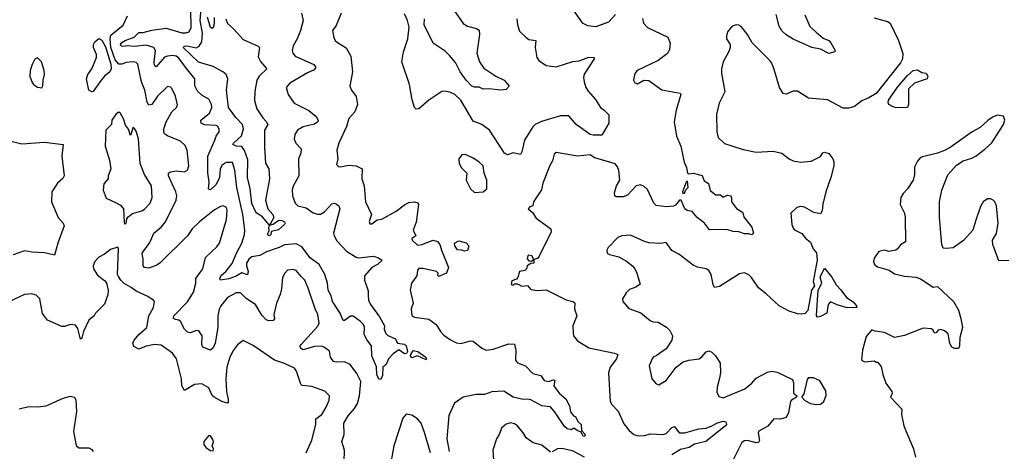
# Model space of a CAD drawing. Extents: x 1954683 to 2060285, y 904798 to 1016299.
# Tile 51 of 256: x 1977800 to 1984692, y 938087 to 941110. Entities that reach past the tile are written whole.
import ezdxf

# ---------------------------------------------------------------- set-up
doc = ezdxf.new("R2010")
doc.units = 0

msp = doc.modelspace()

# ---------------------------------------------------------------- linework, layer by layer
at = {"layer": '0CON10XD'}
for points in [[(1979770.8, 939310.8), (1979735, 939354.2), (1979715, 939360.6), (1979675, 939356), (1979655.6, 939334.4), (1979640, 939305), (1979632.9, 939225), (1979623.1, 939185), (1979597.3, 939125), (1979580, 939045), (1979584, 939015), (1979575, 939002.9), (1979545, 939001.4), (1979525, 939008.1), (1979495, 939041.1), (1979451.9, 939115), (1979385, 939156.7), (1979345, 939195.6), (1979315, 939197.1), (1979255, 939164.6), (1979207.9, 939105), (1979197.6, 939082.4), (1979188.4, 939035), (1979186.3, 938955), (1979168.9, 938845), (1979155, 938811.2), (1979135.8, 938794.2), (1979082, 938815), (1979075.6, 938835), (1979077.1, 938895), (1979055, 938931.4), (1979035, 938933.3), (1978995, 938916.7), (1978975, 938921.1), (1978955, 938941.4), (1978925.6, 938995.6), (1978914.3, 939004.3), (1978890.7, 939009.3), (1978876.2, 939016.2), (1978878.4, 939035), (1978975.2, 939134.8), (1979017.5, 939202.5), (1979033.2, 939265), (1979034.1, 939295.9), (1979083.3, 939365), (1979101.4, 939445), (1979180.9, 939519.1), (1979199.2, 939545), (1979248.7, 939711.3), (1979252.9, 939775), (1979246.9, 939795), (1979225, 939807.1), (1979205, 939801.4), (1979165, 939778.1), (1979058.1, 939695), (1979008.1, 939645), (1978975.7, 939595), (1978783.6, 939406.4), (1978760.1, 939389.9), (1978705, 939370.4), (1978675, 939373.3), (1978665.6, 939385), (1978665.5, 939435), (1978659.1, 939455), (1978656.5, 939475), (1978711.1, 939548.9), (1978738.1, 939615), (1978792, 939658), (1978820.7, 939695), (1978895.4, 939845), (1978899.1, 939875), (1978892.7, 939905), (1978842.5, 940015), (1978841.4, 940035), (1978856.7, 940045), (1978895, 940050.8), (1978955, 940043.8), (1978975, 940056.7), (1978984.4, 940085), (1978972.7, 940195), (1978959.3, 940229.3), (1978925, 940258.5), (1978835, 940295.5), (1978815, 940311.4), (1978808.9, 940325), (1978808.2, 940345), (1978824.7, 940395.3), (1978865, 940464), (1978897.8, 940495), (1978905, 940512.5), (1978891.9, 940575), (1978865, 940626.7), (1978855, 940638), (1978835, 940642), (1978765, 940573.1), (1978724.6, 940515.4), (1978705, 940511.4), (1978692.7, 940532.7), (1978677.2, 940615), (1978652.4, 940675), (1978627.5, 940797.5), (1978615, 940809.4), (1978595, 940815.5), (1978545, 940808.8), (1978515, 940797.5), (1978495, 940798.2), (1978469.4, 940829.4), (1978438.2, 940915), (1978433.7, 940975), (1978439, 941001), (1978525, 941071.4), (1978554.3, 941135.7)], [(1979772.5, 941155), (1979784, 941105), (1979766.9, 941035), (1979742.9, 940975), (1979715, 940926.2), (1979707.8, 940895), (1979711.9, 940875), (1979729.2, 940855), (1979860, 940795), (1979874.3, 940775), (1979861.7, 940758.3), (1979815, 940738.5), (1979692, 940665), (1979666.2, 940635), (1979680, 940585), (1979721.9, 940525), (1979823.9, 940473.9), (1979875, 940432.2), (1979890, 940405), (1979886.9, 940395), (1979865, 940378.5), (1979785, 940359.4), (1979745.8, 940335), (1979726, 940305), (1979722.5, 940272.5), (1979733.8, 940245), (1979770, 940205), (1979767.1, 940175), (1979751.1, 940135), (1979754.5, 940015), (1979715, 939943.8), (1979708.1, 939918.1), (1979709.5, 939875), (1979727.8, 939825), (1979747.5, 939805), (1979805, 939791.8), (1979855, 939757.5), (1979885, 939747.5), (1979905, 939748.5), (1979935, 939762.9), (1979985, 939820), (1980005, 939824.4), (1980018.6, 939818.6), (1980034.3, 939805), (1980041.1, 939785), (1979996.9, 939615), (1980000.6, 939595), (1980020.3, 939560.3), (1980088.4, 939488.4), (1980155, 939445.4), (1980175, 939442.5), (1980275, 939453.1), (1980307.5, 939445), (1980336.7, 939425), (1980304.2, 939395), (1980265.4, 939374.6), (1980213.8, 939316.2), (1980214.5, 939285), (1980240.5, 939210.5), (1980239.3, 939180.7), (1980242.1, 939145), (1980255, 939115.5), (1980317.9, 939027.9), (1980354.6, 938965), (1980352.4, 938942.4), (1980362.5, 938912.5), (1980377.3, 938897.3), (1980430, 938875), (1980445, 938844), (1980495, 938837.5), (1980505.6, 938825), (1980516, 938785), (1980508.8, 938771.2), (1980495, 938770), (1980455, 938796.7), (1980415, 938770), (1980382, 938735), (1980364.4, 938695), (1980343.3, 938675), (1980340.7, 938615), (1980325, 938589.2), (1980315, 938592), (1980299.3, 938625), (1980298.3, 938678.3), (1980265.6, 938755), (1980263.1, 938825), (1980231.6, 938865), (1980210.4, 938905), (1980214, 938955), (1980207.3, 938975), (1980187, 938997), (1980135, 939033.6), (1980115, 939033.5), (1980075, 939003.1), (1980065, 939002.5), (1980043.9, 939055), (1979989.5, 939135), (1979981.1, 939175), (1979960.2, 939215), (1979954.3, 939265), (1979935.9, 939325), (1979896.1, 939395), (1979832.6, 939442.6), (1979775, 939518.8), (1979735, 939540), (1979655, 939532.6), (1979616.9, 939513.1), (1979528.9, 939485), (1979481.9, 939458.1), (1979425, 939449.1), (1979405, 939432.9), (1979388.4, 939405), (1979387.5, 939385), (1979400, 939345), (1979395, 939322.9), (1979355, 939337.5), (1979315, 939313), (1979265.3, 939295.3), (1979205, 939286.2), (1979201.1, 939295), (1979209.2, 939315), (1979243.8, 939345), (1979287.1, 939402.9), (1979317, 939475), (1979355.2, 939545), (1979374, 939605), (1979375.3, 939634.7), (1979361.7, 939745), (1979319.8, 939935), (1979305.7, 940055.7), (1979289.3, 940109.3), (1979245, 940110), (1979218.1, 940091.9), (1979203.1, 940065), (1979198.9, 940005), (1979175.4, 939955), (1979135, 939917.5), (1979121.7, 939921.7), (1979127.6, 939975), (1979116.8, 940036.8), (1979117.6, 940155), (1979167.1, 940265), (1979174.5, 940295), (1979195.6, 940325), (1979197.3, 940342.7), (1979185, 940364), (1979175, 940369.4), (1979095, 940372.5), (1979070, 940385), (1979068, 940405), (1979129.6, 940455), (1979144.5, 940495), (1979142.9, 940515), (1979124.2, 940554.2), (1979077.7, 940577.7), (1979045, 940608), (1979025.5, 940645.5), (1979025.6, 940695), (1978968.5, 940768.5), (1978915, 940840), (1978895, 940854), (1978871.3, 940858.7), (1978835, 940855.3), (1978815, 940846.4), (1978755, 940779.2), (1978745, 940790), (1978742.3, 940812.3), (1978751.6, 940895), (1978738.1, 940915), (1978685, 940930.5), (1978605, 940921), (1978555, 940926.2), (1978522.7, 940922.7), (1978511.4, 940925), (1978506.4, 940935), (1978515, 940948.9), (1978538.5, 940965), (1978602.4, 940987.6), (1978635, 941019.1), (1978665, 941019.5), (1978725, 941035.2), (1978825, 941049.5), (1978935, 941017.4), (1978962.7, 941017.3), (1978987.5, 941025), (1978999.7, 941055), (1978998.6, 941175)], [(1979243.5, 941115), (1979255, 941082.7), (1979296.4, 941046.4), (1979365, 940971.1), (1979468.8, 940925), (1979480, 940915), (1979469.6, 940849.6), (1979485.8, 940815.8), (1979530, 940765), (1979476.2, 940715), (1979460, 940685), (1979447.2, 940607.2), (1979444.2, 940544.2), (1979460.8, 940485), (1979501.3, 940421.3), (1979525, 940396.7), (1979538.1, 940375), (1979514.7, 940335), (1979512.8, 940215), (1979520.9, 940105), (1979544.4, 940065), (1979548.6, 939995), (1979521.5, 939845), (1979536.7, 939785), (1979571.8, 939745), (1979579.2, 939725), (1979553, 939677), (1979545, 939676.2), (1979499.3, 939729.3), (1979455, 939758.1), (1979425, 939821.2), (1979413.6, 939925), (1979395.5, 940005), (1979398.2, 940128.2), (1979374.7, 940194.7), (1979355, 940221.9), (1979314.5, 940224.5), (1979292.9, 940235), (1979295.8, 940245), (1979352.6, 940297.4), (1979367.5, 940345), (1979358.9, 940375), (1979313.7, 940423.7), (1979261.1, 940495), (1979246.8, 940615), (1979257.1, 940695), (1979245.5, 940725), (1979221.9, 940745), (1979155, 940781.2), (1979052.2, 940812.2), (1978943.8, 940915), (1978953.3, 940925), (1978973.3, 940926.7), (1979035, 940912.3), (1979056.8, 940925), (1979075.4, 940954.6), (1979079.5, 941015), (1979064, 941105), (1979070.2, 941185)], [(1980051.4, 941155), (1980015, 941070), (1979990, 941035), (1979998.6, 940985), (1980008.6, 940965), (1980025, 940950.6), (1980085, 940912.5), (1980117.1, 940855), (1980128.9, 940745), (1980112, 940645), (1980122, 940615), (1980155, 940572.5), (1980165.8, 940515), (1980146, 940465), (1980105, 940416.7), (1980087.6, 940362.4), (1980034.5, 940245), (1980020, 940195), (1980028, 940135), (1980017.5, 940095), (1980032.3, 940082.3), (1980045, 940080), (1980105, 940090), (1980154.4, 940085.6), (1980196.7, 940065), (1980194.2, 939995), (1980212.2, 939945), (1980221.9, 939835), (1980262.5, 939745), (1980247, 939697), (1980250.7, 939680.7), (1980265, 939680), (1980302.5, 939707.5), (1980335, 939713.1), (1980435, 939768.1), (1980495, 939813.3), (1980525, 939828.6), (1980565, 939834.3), (1980586.8, 939826.8), (1980592.5, 939815), (1980575, 939692.5), (1980554.3, 939635), (1980572.5, 939595), (1980545, 939577.5), (1980547.5, 939565), (1980585, 939530), (1980615, 939534.4), (1980695, 939565.6), (1980725.6, 939555.6), (1980741.2, 939535), (1980752, 939495), (1980802.5, 939375), (1980788.8, 939335), (1980735, 939310), (1980728.3, 939318.3), (1980730, 939335), (1980717.5, 939345), (1980625, 939368.2), (1980595, 939367.3), (1980585.6, 939355), (1980580, 939315), (1980542.9, 939265), (1980532.5, 939215), (1980553.8, 939125), (1980541.2, 939085), (1980546.2, 939035), (1980565, 939025.8), (1980665, 939012), (1980716.7, 938975), (1980745, 938926.2), (1980770.2, 938900.2), (1980816.4, 938866.4), (1980856.8, 938846.8), (1980887.6, 938842.4), (1980955, 938860.6), (1980975, 938858.6), (1981035, 938810), (1981065, 938796), (1981115, 938802.9), (1981225, 938840.6), (1981265, 938837.5), (1981272.5, 938795), (1981271.2, 938725), (1981285, 938707.5), (1981340, 938685), (1981392.1, 938632.1), (1981448.7, 938618.7), (1981472, 938582), (1981505, 938575.6), (1981535, 938587.5), (1981546.2, 938585), (1981540, 938545), (1981577.5, 938495), (1981622.5, 938455), (1981648, 938405), (1981655, 938363.3), (1981677.5, 938335), (1981690, 938330), (1981707.5, 938295), (1981730, 938275), (1981733, 938233), (1981758.9, 938205), (1981755, 938190), (1981745, 938193.3), (1981730, 938220), (1981701.4, 938231.4), (1981685, 938247.5), (1981675, 938247.5), (1981663.6, 938236.4), (1981632.5, 938245), (1981615, 938261.4), (1981549, 938359), (1981515, 938397.8), (1981455, 938406.2), (1981378.1, 938448.1), (1981355, 938453.1), (1981325, 938449.2), (1981255, 938466.7), (1981188.1, 938508.1), (1981105.9, 938504.1), (1981055, 938483.6), (1980995, 938484.2), (1980905, 938466.2), (1980843.8, 938425), (1980803.2, 938336.8), (1980790, 938175), (1980807.5, 938085)], [(1981280.5, 941115), (1981284.6, 941074.6), (1981299.7, 941029.7), (1981344.4, 940984.4), (1981365, 940972), (1981412.5, 940965), (1981407.5, 940915), (1981419.5, 940845), (1981434.3, 940824.2), (1981485, 940788.2), (1981555, 940779.6), (1981673, 940817), (1981717.7, 940822.3), (1981785, 940846.7), (1981822.5, 940845), (1981821.2, 940835), (1981752.1, 940727.9), (1981747.5, 940705), (1981750.8, 940675), (1981763.1, 940635), (1981779.4, 940609.4), (1981829.8, 940549.8), (1981865, 940495.7), (1981888.6, 940478.6), (1981925, 940443.3), (1981923.2, 940385), (1981875, 940301.8), (1981815, 940299.8), (1981793.1, 940305), (1981695, 940376.5), (1981645.3, 940435.3), (1981585, 940435.3), (1981452.6, 940397.4), (1981409.2, 940375), (1981391.8, 940358.2), (1981333.7, 940266.3), (1981316.1, 940183.9), (1981305, 940166.2), (1981255, 940177.1), (1981215, 940163.4), (1981194.7, 940175), (1981088.2, 940335), (1981035, 940375.4), (1980975, 940399.4), (1980888.1, 940545), (1980846, 940585), (1980811.2, 940601.2), (1980775, 940610), (1980755, 940606.2), (1980665, 940545.8), (1980595, 940486), (1980575, 940483.3), (1980564.3, 940494.3), (1980547.3, 940547.3), (1980529.1, 940655), (1980475.5, 940815), (1980486.4, 940885), (1980516.4, 940975), (1980526.2, 941056.2), (1980515, 941103.3), (1980495, 941151.2)], [(1980842.2, 941175), (1980904.1, 941084.1), (1980935, 941064.5), (1980998.2, 941048.2), (1981016.8, 941036.8), (1981020, 941005), (1981000.6, 940875), (1981017.8, 940815), (1981050.3, 940770.3), (1981132.5, 940715), (1981191.2, 940685), (1981226.7, 940645), (1981205, 940621.2), (1981165, 940615.7), (1981085, 940624.3), (1981045, 940622), (1981017.5, 940637.5), (1980985, 940637.1), (1980965, 940643.9), (1980925, 940686.7), (1980884.7, 940745), (1980850.1, 940810.1), (1980809.8, 940859.8), (1980778.9, 940888.9), (1980695, 940946.2), (1980632.7, 941072.7), (1980634.7, 941114.7)], [(1981676.7, 941175), (1981737.7, 941087.7), (1981775, 941070), (1981835, 941063.1), (1981925, 941094.4), (1981971.4, 941145)], [(1983295.8, 941144.2), (1983331.5, 941061.5), (1983375, 941022.5), (1983425, 940980), (1983464.7, 940964.7), (1983478.6, 940948.6), (1983508.8, 940895), (1983505.5, 940884.5), (1983465, 940873.5), (1983405, 940904), (1983345, 940914.2), (1983215, 940972.7), (1983165, 941002.9), (1983135, 941031.1), (1983115.4, 941065), (1983095, 941147.1)], [(1979160.8, 941125), (1979161.1, 941081.1), (1979155, 941056), (1979145, 941048), (1979135, 941054), (1979115, 941127.8)], [(1982158.8, 941118.8), (1982166, 941085), (1982195, 941054.2), (1982337.7, 940987.7), (1982352.9, 940945), (1982348.6, 940901.4), (1982335, 940874), (1982270, 940825), (1982123.3, 940755), (1982106.1, 940733.9), (1982096.7, 940685), (1982106.7, 940666.7), (1982125, 940660), (1982170, 940685), (1982205, 940683.8), (1982295, 940617.5), (1982423.8, 940595), (1982427.5, 940585), (1982394.5, 940475.5), (1982380.6, 940395), (1982398.2, 940295), (1982427.8, 940225), (1982450.8, 940110.8), (1982468.8, 940075), (1982474, 940035), (1982485, 940029.2), (1982515, 940034.7), (1982577.4, 940017.4), (1982591.7, 939981.7), (1982622.4, 939962.4), (1982633.5, 939913.5), (1982673.5, 939883.5), (1982705, 939882), (1982725, 939867.8), (1982755, 939879.7), (1982776.2, 939876.2), (1982783.5, 939865), (1982783.8, 939835), (1982818, 939788), (1982860.5, 939760.5), (1982870.9, 939725), (1982925, 939656), (1982935.8, 939615), (1982925, 939602.5), (1982905, 939610), (1982875, 939610), (1982834.6, 939624.6), (1982795, 939625.5), (1982750.4, 939640.4), (1982628.1, 939638.1), (1982594.1, 939685), (1982542, 939725), (1982507.3, 939767.3), (1982473.6, 939773.6), (1982455.4, 939785), (1982430.8, 939845), (1982420, 939845), (1982390, 939810), (1982376.3, 939803.7), (1982325, 939798.8), (1982255, 939808.6), (1982238.6, 939825), (1982195, 939920), (1982171.7, 939941.7), (1982145, 939954.2), (1982115, 939946.2), (1982055, 939880), (1982025, 939870), (1981975, 939868), (1981965.8, 939875.8), (1981965, 939897.5), (1981978.5, 939945), (1982001.2, 939985), (1981993.7, 940053.7), (1981985, 940080), (1981969.1, 940099.1), (1981915.8, 940115.8), (1981825, 940143.1), (1981793.2, 940163.2), (1981705, 940154.2), (1981555, 940180), (1981542.3, 940167.7), (1981529.7, 940120.3), (1981510.9, 940089.1), (1981461.9, 939965), (1981452.4, 939917.6), (1981396.2, 939835), (1981393, 939807), (1981371.7, 939798.3), (1981360, 939785), (1981388.8, 939758.8), (1981415, 939720), (1981518.8, 939645), (1981520, 939625), (1981437.3, 939452.7), (1981423.8, 939436.2), (1981400, 939430), (1981385, 939456.2), (1981365, 939460), (1981357.5, 939455), (1981353.3, 939435), (1981365, 939420), (1981381.7, 939418.3), (1981400, 939430), (1981400, 939405), (1981378.3, 939401.7), (1981353.6, 939386.4), (1981347.5, 939365), (1981337, 939353), (1981300, 939345), (1981287, 939303), (1981278.3, 939291.7), (1981245, 939280), (1981240, 939255), (1981255, 939250), (1981265, 939260), (1981285, 939260), (1981315, 939243.3), (1981355, 939247.5), (1981379.3, 939219.3), (1981425, 939212.5), (1981485, 939218), (1981625, 939147.5), (1981672.5, 939135), (1981685.6, 939125.6), (1981684.4, 939085), (1981700, 939035), (1981671.9, 938965), (1981673.8, 938915), (1981676.7, 938895), (1981705, 938860), (1981785, 938811.2), (1981964.4, 938774.4), (1981986.7, 938765), (1981977.1, 938735), (1981933.1, 938675), (1981922.8, 938637.2), (1981934.2, 938435), (1981944.2, 938415), (1981988.4, 938368.4), (1982029.7, 938279.7), (1982063.7, 938233.7), (1982100, 938205), (1982130, 938195), (1982175, 938196.9), (1982215, 938208), (1982305, 938205.5), (1982325, 938211.1), (1982365, 938253.1), (1982385, 938261.2), (1982417.2, 938217.2), (1982456.7, 938215), (1982554.7, 938244.7), (1982605, 938249.8), (1982645.9, 938264.1), (1982685, 938287.1), (1982725, 938298.2), (1982742.6, 938292.6), (1982746.8, 938275), (1982741.5, 938265), (1982603.8, 938156.2), (1982525, 938137.8), (1982485.5, 938114.5), (1982425, 938098.5), (1982365, 938061.5)], [(1983782.1, 941122.1), (1983875, 941097.5), (1983894, 941085), (1983952.9, 940965), (1983983.1, 940873.1), (1983979.4, 940835), (1983965, 940807.5), (1983795, 940593.8), (1983745, 940562.5), (1983695, 940540.8), (1983645, 940502.5), (1983605, 940491.2), (1983565, 940490), (1983455, 940547.5), (1983320.7, 940560.7), (1983245, 940609.2), (1983215, 940609.2), (1983165, 940588.8), (1983145, 940593.8), (1983120, 940635), (1983081.7, 940761.7), (1983066, 940805), (1983052, 940825), (1982927.6, 940947.6), (1982895.7, 941005), (1982851.2, 941061.2), (1982835, 941071.2), (1982815, 941073.3), (1982793.9, 941066.1), (1982775, 941050), (1982755.8, 941024.2), (1982748, 940995), (1982748.8, 940975), (1982773.8, 940935), (1982773.8, 940915), (1982765, 940887.5), (1982724.2, 940815), (1982712.5, 940765), (1982712.5, 940735), (1982737.1, 940605), (1982697.5, 940525), (1982677.5, 940445), (1982681.2, 940325), (1982690, 940285), (1982735, 940242), (1982865, 940200), (1982955, 940181.4), (1983075, 940190), (1983135.6, 940175.6), (1983186, 940135), (1983215, 940120.6), (1983265, 940112.2), (1983340.8, 940119.2), (1983405, 940152), (1983423, 940177), (1983435, 940181.2), (1983465, 940172.5), (1983493.3, 940135), (1983500, 940115), (1983498.9, 940085), (1983479.2, 940005), (1983443.6, 939905), (1983422, 939818), (1983418, 939772), (1983405, 939750), (1983358.3, 939758.3), (1983295, 939795.8), (1983265, 939801.4), (1983240, 939795), (1983198, 939755), (1983204.3, 939675), (1983215, 939650), (1983225, 939638.8), (1983275, 939611.2), (1983300.3, 939580.3), (1983335, 939551.2), (1983354.3, 939504.3), (1983376.9, 939476.9), (1983382.9, 939425), (1983355.6, 939275), (1983364.5, 939245), (1983343.8, 939215), (1983316.1, 939073.9), (1983298, 939052), (1983273.4, 939046.6), (1983245, 939048.5), (1983187.5, 939067.5), (1983116.7, 939106.7), (1983025, 939190.6), (1982970.9, 939230.9), (1982922.5, 939305), (1982903.2, 939323.2), (1982875, 939335.8), (1982839.7, 939330.3), (1982699.7, 939240.3), (1982665, 939233.8), (1982654.3, 939254.3), (1982640.6, 939325), (1982623.6, 939353.6), (1982605, 939365.6), (1982545, 939375.6), (1982515, 939389.4), (1982415, 939468), (1982365, 939492.5), (1982325, 939549.2), (1982285, 939541.4), (1982205, 939547.8), (1982175, 939555.6), (1982075, 939600.8), (1982015, 939595.6), (1981986.7, 939585), (1981920, 939515), (1981910, 939495), (1981912.5, 939475), (1981930, 939465), (1981995, 939448.8), (1982047.6, 939417.6), (1982092.7, 939382.7), (1982106, 939365), (1982121.2, 939335), (1982143, 939257), (1982113.6, 939236.4), (1982069.5, 939220.5), (1982045, 939196.7), (1982018.8, 939155), (1982021.2, 939135), (1982065, 939086.2), (1982147.7, 939057.7), (1982213.8, 939003.8), (1982235, 938994.4), (1982270.2, 938990.2), (1982326.9, 938956.9), (1982351.7, 938931.7), (1982369.2, 938895), (1982364.3, 938865.7), (1982326.2, 938805), (1982255.7, 938754.3), (1982235, 938746), (1982228, 938735), (1982206.7, 938685), (1982226.2, 938595), (1982255, 938560), (1982275, 938553.3), (1982325, 938582), (1982395, 938676.2), (1982445, 938713.8), (1982485, 938726), (1982555.6, 938734.4), (1982575, 938748), (1982605, 938783.8), (1982625, 938791.2), (1982645, 938781.2), (1982673.2, 938753.2), (1982702.5, 938705), (1982707, 938637), (1982698, 938598)], [(1978305, 940604), (1978284.4, 940615), (1978268.1, 940695), (1978277.8, 940725), (1978304.8, 940765.2), (1978336.9, 940845), (1978337.9, 940865), (1978317.3, 940915), (1978316.1, 940935), (1978326.9, 940955), (1978355, 940978.2), (1978375.2, 940965.2), (1978399.8, 940919.8), (1978438.7, 940798.7), (1978440.2, 940765), (1978431.2, 940745), (1978394.7, 940715), (1978362.8, 940677.2), (1978315, 940606.2), (1978305, 940604)], [(1977955, 940632.5), (1977963, 940647), (1977964, 940685), (1977974, 940725), (1977970.8, 940755), (1977953.3, 940815), (1977925, 940842.5), (1977907, 940833), (1977886.7, 940795), (1977873.8, 940755), (1977871.2, 940715), (1977884.1, 940674.1), (1977896.1, 940656.1), (1977925, 940636.7), (1977955, 940632.5)], [(1983935, 940493.3), (1983915, 940498.8), (1983884, 940515), (1983878.6, 940528.6), (1983881.1, 940545), (1983945, 940636.9), (1984015, 940718.8), (1984055, 940752.9), (1984085, 940758), (1984115, 940740), (1984145, 940735.8), (1984158, 940715), (1984153.3, 940695), (1984065, 940664), (1984021.2, 940625), (1984022, 940515), (1984015, 940493.8), (1983935, 940493.3)], [(1978535, 939680), (1978545, 939682.5), (1978551.2, 939715), (1978560.3, 939729.7), (1978588.8, 939751.2), (1978655, 939770.6), (1978675, 939782.9), (1978713.3, 939825), (1978727.5, 939865), (1978721.8, 939945), (1978674.4, 940025), (1978643.1, 940103.1), (1978632.1, 940275), (1978615, 940328), (1978605, 940348), (1978593.8, 940356.2), (1978575, 940297.5), (1978562.1, 940342.1), (1978540.2, 940370.2), (1978526.2, 940415), (1978505, 940453.8), (1978495, 940461.2), (1978475, 940450), (1978445.8, 940405), (1978442, 940375), (1978402.5, 940335), (1978397.5, 940225), (1978428, 940125), (1978438, 940065), (1978420, 940015), (1978418.8, 939995), (1978389.1, 939960.9), (1978384, 939915), (1978405, 939860), (1978475, 939826.7), (1978505, 939811.2), (1978527.5, 939785), (1978532.3, 939692.3), (1978535, 939680)], [(1984725, 939422.5), (1984655, 939420), (1984612.5, 939535), (1984610, 939565), (1984637, 939613), (1984650, 939685), (1984636.7, 939805), (1984626.7, 939835), (1984615, 939846.2), (1984595, 939856), (1984575, 939856), (1984545, 939833.3), (1984525, 939802.5), (1984493.9, 939706.1), (1984472.5, 939635), (1984407.7, 939562.3), (1984335, 939511.2), (1984285, 939506.2), (1984265, 939510), (1984255.8, 939535), (1984239.4, 939725), (1984239.4, 939835), (1984254.4, 939915.6), (1984297.7, 940022.3), (1984358.8, 940091.2), (1984405, 940120.8), (1984465, 940140.6), (1984495, 940157.1), (1984557, 940203), (1984605, 940248), (1984686.2, 940375), (1984696.2, 940405), (1984687.5, 940435), (1984645, 940440), (1984615, 940430), (1984576.1, 940403.9), (1984523.3, 940355), (1984467.5, 940325), (1984312.5, 940215), (1984275, 940193.3), (1984224.3, 940175.7), (1984120.5, 940149.5), (1984106.2, 940143.8), (1984085, 940120), (1984065, 940077.5), (1984063.1, 940025), (1984054.4, 939985.6), (1984015.6, 939924.4), (1983985, 939893.3), (1983968, 939865), (1983964.3, 939815), (1983992.9, 939755), (1983998.1, 939725), (1984000, 939555), (1983965, 939533.3), (1983945.8, 939504.2), (1983932.5, 939495), (1983885, 939486.7), (1983854.3, 939495.7), (1983815, 939486.7), (1983780.6, 939439.4), (1983777.1, 939415), (1983784.6, 939394.6), (1983805, 939378), (1983885.9, 939355.9), (1983925, 939330), (1983995, 939314), (1984075, 939306), (1984105, 939294.2), (1984195, 939236), (1984225, 939240), (1984337.5, 939135), (1984370.8, 939075), (1984387.7, 939017.7), (1984398.8, 938955), (1984380.8, 938885), (1984378.8, 938825), (1984372.5, 938807.5), (1984345, 938806.7), (1984326.1, 938816.1), (1984311.7, 938841.7), (1984298.9, 938908.9), (1984275, 938931.2), (1984248.8, 938938.8), (1984230, 938935), (1984215, 938916.7), (1984205, 938913.8), (1984195.6, 938935.6), (1984183.3, 938945), (1984125, 938948.5), (1983995, 938896.9), (1983925, 938884.3), (1983855, 938920), (1983787.5, 938927.5), (1983765, 938936.7), (1983725, 938890), (1983700, 938795), (1983693.8, 938725), (1983715, 938714), (1983785, 938720), (1983795, 938710), (1983805, 938710), (1983830.7, 938680.7), (1983841.2, 938625), (1983863.3, 938565), (1983906.2, 938505), (1983908.3, 938491.7), (1983896.7, 938465), (1983975, 938382.5), (1983974, 938345), (1983989.4, 938265), (1984028.5, 938168.5), (1984055.7, 938105), (1984071.2, 938045)], [(1977730.3, 940260.3), (1977815, 940240), (1977975, 940252.5), (1978105, 940236.2), (1978094.2, 940155), (1978110.6, 940015), (1978101.8, 939998.2), (1978065.7, 939964.3), (1978026.4, 939903.6), (1978022, 939835), (1978070.6, 939725), (1978105.7, 939685), (1978112.2, 939665), (1978066.6, 939543.4), (1978045, 939460), (1977975, 939477.5), (1977885, 939481.4), (1977835, 939491.9), (1977755, 939463.8)], [(1980985, 939900), (1981045, 939904), (1981070, 939925), (1981071.2, 939985), (1981051.2, 940035), (1981044, 940085), (1981015, 940114), (1980975, 940140), (1980920, 940165), (1980895, 940162.5), (1980873.3, 940135), (1980876.7, 940105), (1980890, 940075), (1980930, 940035), (1980926.7, 939985), (1980956.2, 939925), (1980985, 939900)], [(1982442.3, 939892.3), (1982455, 939894.5), (1982462.5, 939917.5), (1982480, 939935), (1982475, 939978), (1982465, 939972), (1982438.8, 939905), (1982442.3, 939892.3)], [(1979545, 939596), (1979536, 939605), (1979546.7, 939633.3), (1979543.1, 939655), (1979550, 939670), (1979575, 939677.5), (1979615, 939704.5), (1979634.4, 939704.4), (1979653.8, 939695), (1979658.8, 939685), (1979653.3, 939675), (1979611.3, 939638.7), (1979563.9, 939626.1), (1979555, 939600), (1979545, 939596)], [(1980915, 939488), (1980895, 939496.2), (1980865, 939497.5), (1980846.7, 939525), (1980843.8, 939545), (1980875, 939560.8), (1980925, 939548), (1980944.2, 939525), (1980935, 939494.2), (1980915, 939488)], [(1979259.7, 938450.3), (1979260, 938430), (1979255.6, 938424.4), (1979245, 938425.6), (1979215, 938435.5), (1979162.5, 938465), (1979147.7, 938477.7), (1979125, 938531.4), (1979075, 938560), (1979025, 938554.3), (1978955, 938512.5), (1978934.6, 938544.6), (1978933.5, 938595), (1978897.1, 938735), (1978870.8, 938775), (1978790.9, 938830.9), (1978745, 938834.6), (1978685, 938822.7), (1978635, 938802.9), (1978600.3, 938820.3), (1978591.5, 938845), (1978601.8, 938865), (1978634.8, 938905.2), (1978691.1, 938955), (1978705.3, 939034.7), (1978737.5, 939095), (1978743.3, 939135), (1978737.5, 939145), (1978693.7, 939173.7), (1978615, 939207.5), (1978580.8, 939235), (1978531.1, 939261.1), (1978507.5, 939285), (1978492, 939312), (1978486, 939326), (1978492.5, 939505), (1978487, 939517), (1978435, 939500), (1978395, 939468), (1978353.6, 939446.4), (1978326, 939415), (1978314, 939385), (1978316.2, 939365), (1978345, 939321.2), (1978395, 939283.8), (1978406.9, 939266.9), (1978420.4, 939215), (1978417.2, 939182.8), (1978395, 939116.7), (1978330, 939055), (1978322.5, 939035), (1978284.6, 939005.4), (1978247.1, 938925), (1978235, 938880), (1978225, 938872.5), (1978207.8, 938947.8), (1978190.7, 938970.7), (1978155, 938976), (1978115, 938960), (1978095, 938960), (1977995.6, 939005.6), (1977960.8, 939050.8), (1977940.8, 939155), (1977915, 939181.2), (1977885, 939189.2), (1977834.3, 939185.7), (1977715, 939128.8)], [(1983385, 939026.7), (1983378, 939038), (1983389.6, 939215), (1983414.4, 939265), (1983403.1, 939306.9), (1983435, 939370), (1983485, 939306.7), (1983515, 939252), (1983548.6, 939218.6), (1983588.6, 939165), (1983635, 939132.7), (1983658.6, 939105), (1983660, 939095), (1983592.3, 939092.3), (1983522.1, 939112.1), (1983476.2, 939133.8), (1983460, 939115), (1983450, 939055), (1983405, 939031.2), (1983385, 939026.7)], [(1980072.7, 938012.7), (1980074.5, 938094.5), (1980055.5, 938155), (1980070.5, 938205), (1980068.1, 938285), (1980098.9, 938335), (1980145, 938385.6), (1980165, 938420.8), (1980178.4, 938475), (1980187.1, 938575), (1980161.1, 938631.1), (1980114.2, 938694.2), (1980074.4, 938714.4), (1980015, 938711.8), (1979996.7, 938716.7), (1979975.8, 938745), (1979968.7, 938788.7), (1979934.6, 938814.6), (1979915, 938822.1), (1979865, 938820.7), (1979785, 938798.2), (1979765, 938809.2), (1979763.1, 938825), (1979770, 938835), (1979887.1, 938962.9), (1979896.9, 938985), (1979887.8, 939045), (1979868.2, 939085), (1979820.2, 939230.2), (1979796.9, 939285), (1979770.8, 939310.8)], [(1979805, 938076.2), (1979844.6, 938165), (1979872.9, 938275), (1979874, 938315), (1979915, 938344.2), (1979946.5, 938395), (1979966.7, 938445), (1979968.6, 938475), (1979937.3, 938507.3), (1979845, 938540.9), (1979776.5, 938546.5), (1979767.9, 938557.9), (1979738.6, 938648.6), (1979725, 938669.2), (1979655, 938702.9), (1979585, 938725.7), (1979435, 938827.1), (1979365, 938863.3), (1979325, 938832.5), (1979295.9, 938794.1), (1979270.9, 938745), (1979250.8, 938675), (1979243.2, 938595), (1979247.1, 938505), (1979259.7, 938450.3)], [(1980645, 938726.7), (1980585, 938754.3), (1980545, 938742), (1980536, 938755), (1980537.5, 938765), (1980555, 938792.5), (1980588, 938785), (1980642.5, 938745), (1980648.1, 938735), (1980645, 938726.7)], [(1982698, 938598), (1982681.4, 938535), (1982680.6, 938500.6), (1982695, 938470), (1982725, 938461.9), (1982876, 938525), (1982925.7, 938565), (1982955, 938598.6), (1983035, 938641.2), (1983065, 938646.9), (1983101.7, 938641.7), (1983210, 938590), (1983217.4, 938567.4), (1983215.7, 938495), (1983240, 938475), (1983237.5, 938465), (1983203.6, 938445), (1983196.8, 938435), (1983182.1, 938357.9), (1983165.9, 938324.1), (1983125, 938312.5), (1983080, 938315), (1983036.8, 938263.2), (1982973.2, 938226.8), (1982969.2, 938215), (1982978.6, 938161.4), (1982972.5, 938147.5), (1982955, 938145.6), (1982895, 938163.6), (1982875, 938160.9), (1982855, 938149.2), (1982774.2, 937985)], [(1983375, 938411.8), (1983338.9, 938418.9), (1983299.6, 938439.6), (1983276, 938465), (1983290.5, 938489.5), (1983315, 938590), (1983325, 938603.8), (1983355, 938604), (1983395.4, 938585.4), (1983440.5, 938510.5), (1983443.9, 938475), (1983425, 938428.9), (1983405, 938414.6), (1983375, 938411.8)], [(1977796.2, 938385), (1977865, 938400.6), (1977925, 938397.5), (1977985, 938404.4), (1978105, 938460), (1978157, 938473), (1978185, 938466.2), (1978194, 938445), (1978197.1, 938365), (1978177.1, 938225), (1978196.4, 938126.4), (1978215, 938110), (1978285, 938110), (1978305, 938100), (1978313.8, 938085)], [(1980676.7, 938075), (1980635, 938218.8), (1980609.4, 938285), (1980585, 938314.2), (1980545, 938338.8), (1980505, 938346.7), (1980482.2, 938317.8), (1980418.2, 938125), (1980402.7, 938035)], [(1981515, 938080.8), (1981455, 938128.8), (1981395, 938147.1), (1981345, 938180), (1981325.7, 938215), (1981286, 938265), (1981265, 938280), (1981235, 938286.7), (1981205, 938275.8), (1981171.9, 938248.1), (1981157.1, 938205), (1981138.1, 938175), (1981113.1, 938095), (1981116.9, 938025)], [(1979155, 938090), (1979157.5, 938105), (1979147.5, 938125), (1979156.1, 938153.9), (1979153.8, 938165), (1979136, 938195), (1979125, 938198), (1979090, 938155), (1979090, 938135), (1979105, 938110), (1979135, 938092.5), (1979155, 938090)], [(1981752.9, 938045), (1981669.1, 938089.1), (1981595, 938105.7), (1981565, 938104), (1981527.9, 938082.1)]]:
    msp.add_lwpolyline(points, dxfattribs=at)

doc.saveas('drawing.dxf')
